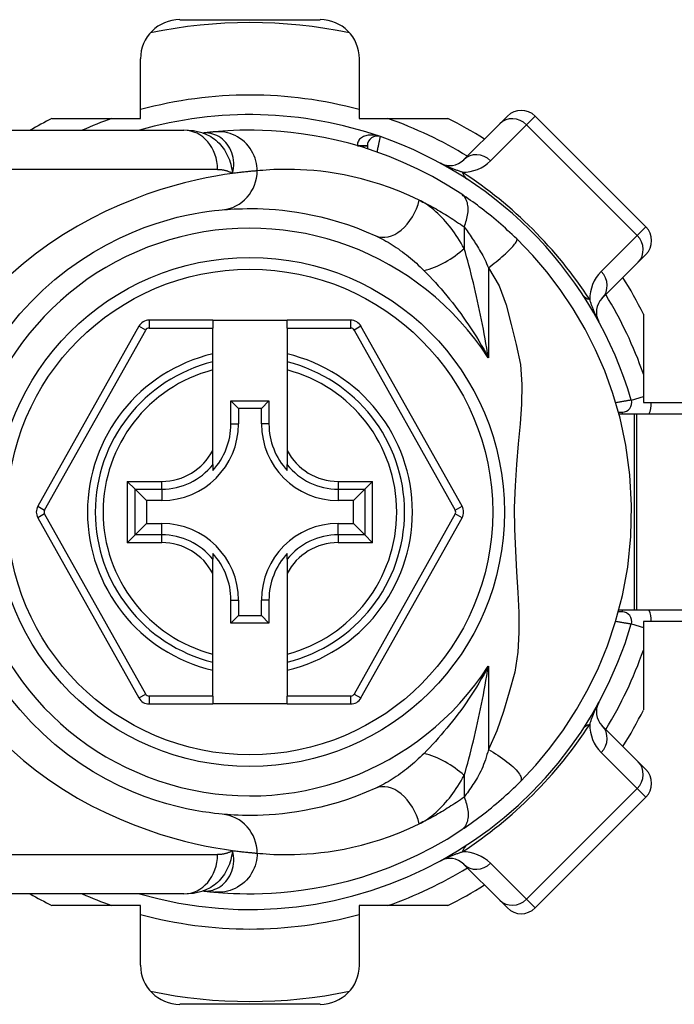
# Model space of a CAD drawing. Header units: inches. Extents: x 2 to 128, y 2 to 83.
# Tile 12 of 100: x 7.938 to 8.801, y 29.51 to 30.807. Entities that reach past the tile are written whole.
import ezdxf

# ---------------------------------------------------------------- set-up
doc = ezdxf.new("R2010")
doc.units = ezdxf.units.IN
doc.header["$LTSCALE"] = 7.686019
doc.header["$MEASUREMENT"] = 0
doc.layers.add('Visible Edges(ANSI)', color=7, linetype='Continuous', lineweight=25)
doc.layers.add('Visible Tangent Edges(ANSI)', color=7, linetype='Continuous', lineweight=25)

msp = doc.modelspace()

# ---------------------------------------------------------------- linework, layer by layer
at = {"layer": 'Visible Edges(ANSI)'}
for p, q in [((8.1491, 30.8071), (8.3342, 30.8071)), ((8.0975, 30.677), (8.0975, 30.7556)), ((8.3857, 30.7556), (8.3857, 30.677)), ((7.9809, 30.677), (8.0975, 30.677)), ((8.3857, 30.677), (8.5024, 30.677)), ((8.5706, 30.6699), (8.5808, 30.6802)), ((8.7632, 30.5343), (8.6173, 30.6802)), ((7.8438, 30.6615), (8.1546, 30.6615)), ((8.5706, 30.6699), (8.5231, 30.6225)), ((8.1797, 30.6577), (8.1796, 30.6577)), ((8.3964, 30.641), (8.3964, 30.6371)), ((8.7632, 30.4978), (8.7529, 30.4876)), ((8.7055, 30.4402), (8.7529, 30.4876)), ((8.76, 30.4194), (8.76, 30.3028)), ((8.0953, 30.4034), (7.9622, 30.1662)), ((8.1926, 30.4113), (8.1088, 30.4113)), ((8.1926, 30.4113), (8.1926, 30.4009)), ((8.1926, 30.4113), (8.2906, 30.4113)), ((8.3744, 30.4113), (8.2906, 30.4113)), ((8.2906, 30.4009), (8.2906, 30.4113)), ((8.521, 30.1662), (8.3879, 30.4034)), ((8.1926, 30.367), (8.1926, 30.4009)), ((8.2906, 30.4009), (8.2906, 30.367)), ((8.1926, 30.3564), (8.1926, 30.367)), ((8.2906, 30.367), (8.2906, 30.3564)), ((8.1926, 30.3457), (8.1926, 30.3564)), ((8.2906, 30.3564), (8.2906, 30.3457)), ((8.1926, 30.2397), (8.1926, 30.3457)), ((8.2906, 30.3457), (8.2906, 30.2397)), ((8.2165, 30.3049), (8.2667, 30.3049)), ((8.2165, 30.3049), (8.2265, 30.295)), ((8.2165, 30.2747), (8.2165, 30.3049)), ((8.2667, 30.3049), (8.2568, 30.295)), ((8.2667, 30.3049), (8.2667, 30.2747)), ((8.76, 30.3028), (8.8385, 30.3028)), ((8.2568, 30.295), (8.2265, 30.295)), ((8.2265, 30.295), (8.2265, 30.2747)), ((8.2568, 30.2747), (8.2568, 30.295)), ((8.727, 30.2902), (8.7321, 30.2902)), ((8.7476, 30.2876), (8.7277, 30.2876)), ((8.7514, 30.2876), (8.7476, 30.2876)), ((8.9266, 30.2876), (8.7514, 30.2876)), ((8.1926, 30.221), (8.1926, 30.2397)), ((8.2906, 30.2397), (8.2906, 30.221)), ((8.1926, 30.221), (8.1926, 30.2132)), ((8.2906, 30.2132), (8.2906, 30.221)), ((8.0903, 30.1888), (8.08, 30.199)), ((8.4032, 30.199), (8.393, 30.1888)), ((8.0903, 30.1888), (8.1053, 30.1738)), ((8.393, 30.1888), (8.378, 30.1738)), ((8.1256, 30.1738), (8.1053, 30.1738)), ((8.1053, 30.1738), (8.1053, 30.1435)), ((8.378, 30.1738), (8.3577, 30.1738)), ((8.378, 30.1435), (8.378, 30.1738)), ((7.9622, 30.1511), (8.0953, 29.9137)), ((8.0903, 30.1285), (8.1053, 30.1435)), ((8.1053, 30.1435), (8.1256, 30.1435)), ((8.3577, 30.1435), (8.378, 30.1435)), ((8.393, 30.1285), (8.378, 30.1435)), ((8.3879, 29.9137), (8.5211, 30.1511)), ((8.08, 30.1182), (8.0903, 30.1285)), ((8.393, 30.1285), (8.4032, 30.1182)), ((8.1926, 30.1041), (8.1926, 30.0963)), ((8.2906, 30.0963), (8.2906, 30.1041)), ((8.1926, 30.0776), (8.1926, 30.0963)), ((8.2906, 30.0963), (8.2906, 30.0776)), ((8.1926, 29.9715), (8.1926, 30.0776)), ((8.2906, 30.0776), (8.2906, 29.9715)), ((8.2165, 30.0124), (8.2165, 30.0426)), ((8.2265, 30.0426), (8.2265, 30.0223)), ((8.2568, 30.0223), (8.2568, 30.0426)), ((8.2667, 30.0426), (8.2667, 30.0124)), ((8.7321, 30.0271), (8.727, 30.0271)), ((8.7277, 30.0297), (8.7476, 30.0297)), ((8.7476, 30.0297), (8.7514, 30.0297)), ((8.7514, 30.0297), (8.8305, 30.0297)), ((8.2165, 30.0124), (8.2265, 30.0223)), ((8.2667, 30.0124), (8.2165, 30.0124)), ((8.2265, 30.0223), (8.2568, 30.0223)), ((8.2667, 30.0124), (8.2568, 30.0223)), ((8.76, 30.0145), (8.76, 29.8979)), ((8.8385, 30.0145), (8.76, 30.0145)), ((8.1926, 29.9609), (8.1926, 29.9715)), ((8.1926, 29.9503), (8.1926, 29.9609)), ((8.2906, 29.9715), (8.2906, 29.9609)), ((8.2906, 29.9609), (8.2906, 29.9503)), ((8.1926, 29.9161), (8.1926, 29.9503)), ((8.2906, 29.9503), (8.2906, 29.9161)), ((8.1926, 29.9161), (8.1926, 29.9058)), ((8.2906, 29.9058), (8.2906, 29.9161)), ((8.1088, 29.9058), (8.1926, 29.9058)), ((8.2906, 29.9058), (8.1926, 29.9058)), ((8.2906, 29.9058), (8.3744, 29.9058)), ((8.7529, 29.8297), (8.7055, 29.8771)), ((8.7529, 29.8297), (8.7632, 29.8195)), ((8.6173, 29.6371), (8.7632, 29.783)), ((8.5231, 29.6948), (8.5706, 29.6473)), ((8.1546, 29.6558), (7.8438, 29.6558)), ((8.1796, 29.6596), (8.1797, 29.6596)), ((8.0975, 29.6403), (7.9809, 29.6403)), ((8.0975, 29.5617), (8.0975, 29.6403)), ((8.3857, 29.6403), (8.3857, 29.5617)), ((8.5024, 29.6403), (8.3857, 29.6403)), ((8.5808, 29.6371), (8.5706, 29.6473)), ((8.3342, 29.5102), (8.1491, 29.5102))]:
    msp.add_line(p, q, dxfattribs=at)
at = {"layer": 'Visible Edges(ANSI)', "flags": 128}
for points in [[(8.18, 30.6576), (8.1671, 30.6606), (8.1546, 30.6615)], [(8.5206, 30.5771), (8.5012, 30.5893), (8.4819, 30.6004), (8.4626, 30.6104), (8.4436, 30.6192), (8.4249, 30.6269), (8.4067, 30.6337), (8.3889, 30.6395), (8.3717, 30.6444), (8.3551, 30.6486), (8.3391, 30.652), (8.3238, 30.6548), (8.3091, 30.657), (8.2953, 30.6587), (8.2821, 30.6599), (8.2698, 30.6607), (8.2582, 30.6613), (8.2474, 30.6615), (8.2375, 30.6615), (8.2284, 30.6614), (8.2201, 30.6611), (8.2126, 30.6607), (8.206, 30.6603), (8.2003, 30.6598), (8.1954, 30.6594)], [(8.1954, 30.6594), (8.195, 30.6594), (8.1945, 30.6593), (8.194, 30.6593), (8.1935, 30.6592), (8.193, 30.6592), (8.1925, 30.6591), (8.1919, 30.6591), (8.1914, 30.659), (8.1908, 30.6589), (8.1901, 30.6589), (8.1895, 30.6588), (8.1889, 30.6588), (8.1882, 30.6587), (8.1875, 30.6586), (8.1868, 30.6585), (8.1861, 30.6585), (8.1854, 30.6584), (8.1846, 30.6583), (8.1838, 30.6582), (8.1831, 30.6581), (8.1822, 30.658), (8.1814, 30.6579), (8.1806, 30.6578), (8.1797, 30.6577)], [(8.593, 30.5184), (8.5901, 30.5213), (8.5871, 30.5241), (8.5841, 30.5269), (8.5811, 30.5296), (8.5781, 30.5324), (8.575, 30.5351), (8.5719, 30.5378), (8.5689, 30.5405), (8.5658, 30.5431), (8.5627, 30.5457), (8.5596, 30.5483), (8.5565, 30.5508), (8.5534, 30.5532), (8.5503, 30.5556), (8.5473, 30.558), (8.5442, 30.5603), (8.5412, 30.5626), (8.5382, 30.5648), (8.5352, 30.567), (8.5322, 30.5691), (8.5292, 30.5712), (8.5263, 30.5732), (8.5234, 30.5751), (8.5206, 30.5771)], [(8.2049, 30.5567), (8.2081, 30.557), (8.2119, 30.5573), (8.2161, 30.5576), (8.2208, 30.5578), (8.226, 30.5581), (8.2317, 30.5582), (8.2378, 30.5584), (8.2445, 30.5584), (8.2516, 30.5583), (8.2591, 30.558), (8.2671, 30.5576), (8.2755, 30.5569), (8.2844, 30.5561), (8.2937, 30.555), (8.3035, 30.5536), (8.3136, 30.5518), (8.3242, 30.5497), (8.3352, 30.5473), (8.3465, 30.5444), (8.3582, 30.541), (8.3701, 30.5372), (8.3823, 30.5328), (8.3947, 30.5279), (8.4073, 30.5224)], [(7.9249, 30.4025), (7.9387, 30.4195), (7.9534, 30.4356), (7.9688, 30.4507), (7.9848, 30.4649), (8.0013, 30.4781), (8.0183, 30.4901), (8.0354, 30.501), (8.0526, 30.5107), (8.0697, 30.5193), (8.0864, 30.5268), (8.1025, 30.5333), (8.118, 30.5388), (8.1325, 30.5432), (8.1459, 30.5468), (8.1582, 30.5497), (8.1694, 30.5519), (8.1792, 30.5536), (8.1877, 30.5549), (8.1949, 30.5557), (8.2007, 30.5563), (8.2049, 30.5567)], [(8.5978, 29.8037), (8.6181, 29.8252), (8.6367, 29.8474), (8.6546, 29.8718), (8.6719, 29.8984), (8.6872, 29.9255), (8.7007, 29.9533), (8.7127, 29.9825), (8.7233, 30.0142), (8.7323, 30.0486), (8.7392, 30.0861), (8.7435, 30.1262), (8.7444, 30.167), (8.7421, 30.2077), (8.7368, 30.2466), (8.7291, 30.2823), (8.7197, 30.3148), (8.7089, 30.3445), (8.6968, 30.3724), (8.6831, 30.3994), (8.6673, 30.4263), (8.6502, 30.4518), (8.6328, 30.4748), (8.6141, 30.4966), (8.593, 30.5184)], [(8.2049, 29.7606), (8.2007, 29.761), (8.195, 29.7616), (8.1878, 29.7626), (8.1792, 29.7638), (8.1693, 29.7655), (8.1581, 29.7677), (8.1458, 29.7706), (8.1323, 29.7742), (8.1177, 29.7787), (8.1022, 29.7841), (8.0861, 29.7906), (8.0694, 29.7981), (8.0524, 29.8066), (8.0353, 29.8163), (8.0182, 29.8272), (8.0013, 29.8392), (7.9848, 29.8524), (7.9688, 29.8667), (7.9535, 29.8819), (7.9389, 29.898), (7.925, 29.9149)], [(8.4073, 29.7949), (8.3947, 29.7894), (8.3822, 29.7844), (8.37, 29.7801), (8.358, 29.7762), (8.3464, 29.7729), (8.335, 29.77), (8.3241, 29.7675), (8.3135, 29.7654), (8.3034, 29.7637), (8.2936, 29.7623), (8.2843, 29.7612), (8.2755, 29.7603), (8.267, 29.7597), (8.259, 29.7593), (8.2515, 29.759), (8.2444, 29.7589), (8.2378, 29.7589), (8.2316, 29.759), (8.226, 29.7592), (8.2208, 29.7594), (8.2161, 29.7597), (8.2119, 29.76), (8.2081, 29.7603), (8.2049, 29.7606)], [(8.5206, 29.7402), (8.5237, 29.7423), (8.5268, 29.7445), (8.53, 29.7467), (8.5332, 29.7489), (8.5365, 29.7513), (8.5398, 29.7537), (8.5431, 29.7561), (8.5464, 29.7586), (8.5497, 29.7612), (8.553, 29.7638), (8.5564, 29.7664), (8.5597, 29.7691), (8.563, 29.7719), (8.5663, 29.7746), (8.5696, 29.7774), (8.5729, 29.7803), (8.5761, 29.7831), (8.5793, 29.786), (8.5825, 29.7889), (8.5856, 29.7918), (8.5887, 29.7947), (8.5918, 29.7977), (8.5948, 29.8007), (8.5978, 29.8037)], [(8.1954, 29.6579), (8.2003, 29.6575), (8.206, 29.657), (8.2126, 29.6566), (8.2201, 29.6562), (8.2284, 29.6559), (8.2375, 29.6558), (8.2474, 29.6558), (8.2582, 29.656), (8.2698, 29.6565), (8.2821, 29.6574), (8.2953, 29.6586), (8.3091, 29.6603), (8.3238, 29.6625), (8.3391, 29.6653), (8.3551, 29.6687), (8.3717, 29.6729), (8.3889, 29.6778), (8.4067, 29.6836), (8.4249, 29.6904), (8.4436, 29.6981), (8.4626, 29.7069), (8.4818, 29.7168), (8.5012, 29.7279), (8.5206, 29.7402)], [(8.1546, 29.6558), (8.1671, 29.6567), (8.18, 29.6597)], [(8.1797, 29.6596), (8.1806, 29.6595), (8.1814, 29.6594), (8.1822, 29.6593), (8.1831, 29.6592), (8.1838, 29.6591), (8.1846, 29.659), (8.1854, 29.6589), (8.1861, 29.6588), (8.1868, 29.6588), (8.1875, 29.6587), (8.1882, 29.6586), (8.1889, 29.6585), (8.1895, 29.6585), (8.1901, 29.6584), (8.1908, 29.6583), (8.1914, 29.6583), (8.1919, 29.6582), (8.1925, 29.6582), (8.193, 29.6581), (8.1935, 29.6581), (8.194, 29.658), (8.1945, 29.658), (8.195, 29.6579), (8.1954, 29.6579)]]:
    msp.add_lwpolyline(points, dxfattribs=at)
at = {"layer": 'Visible Edges(ANSI)'}
msp.add_circle((8.2416, 30.1586), 0.3353, dxfattribs=at)
for centre, radius, start, end in [((8.1491, 30.7556), 0.0516, 90, 180), ((8.2416, 30.1586), 0.6447, 78.2772, 101.7228), ((8.3342, 30.7556), 0.0516, 0, 90), ((8.599, 30.6619), 0.0258, 45, 135), ((8.2416, 30.1586), 0.5803, 116.7049, 119.9264), ((8.2416, 30.1586), 0.5235, 70.8354, 106.1388), ((8.2416, 30.1586), 0.5803, 57.8396, 63.2951), ((8.4092, 30.641), 0.0129, 70.8354, 180), ((8.2416, 30.1586), 0.5235, 16.3518, 70.8354), ((8.5049, 30.6407), 0.0258, 241.3611, 315), ((8.7449, 30.5161), 0.0258, 315, 45), ((8.2416, 30.1586), 0.5803, 26.7049, 32.1604), ((8.7237, 30.4219), 0.0258, 135, 208.6389), ((8.1088, 30.3958), 0.0155, 90, 150.6868), ((8.3744, 30.3958), 0.0155, 29.3132, 90), ((8.2416, 30.1586), 0.2037, 103.9164, 256.0836), ((8.2416, 30.1586), 0.2037, 283.9164, 76.0836), ((8.7321, 30.3025), 0.0124, 270, 16.3518), ((8.1256, 30.2747), 0.1009, 270, 0), ((8.1256, 30.2747), 0.091, 317.4826, 0), ((8.3577, 30.2747), 0.1009, 180, 270), ((8.3577, 30.2747), 0.091, 180, 222.5174), ((7.9757, 30.1586), 0.0155, 150.6868, 209.2912), ((8.5076, 30.1586), 0.0155, 330.7088, 29.3132), ((8.1256, 30.0426), 0.1009, 0, 90), ((8.3577, 30.0426), 0.1009, 90, 180), ((8.1256, 30.0426), 0.091, 0, 42.5174), ((8.3577, 30.0426), 0.091, 137.4826, 180), ((8.7321, 30.0147), 0.0124, 343.6482, 90), ((8.2416, 30.1586), 0.5235, 253.8612, 343.6482), ((8.1088, 29.9213), 0.0155, 209.2912, 270), ((8.3744, 29.9213), 0.0155, 270, 330.7088), ((8.7237, 29.8954), 0.0258, 151.3611, 225), ((8.2416, 30.1586), 0.5803, 327.8396, 333.2951), ((8.7449, 29.8012), 0.0258, 315, 45), ((8.5049, 29.6765), 0.0258, 45, 118.6389), ((8.2416, 30.1586), 0.5803, 296.7049, 302.1604), ((8.2416, 30.1586), 0.5803, 240.0736, 243.2951), ((8.599, 29.6553), 0.0258, 225, 315), ((8.1491, 29.5617), 0.0516, 180, 270), ((8.3342, 29.5617), 0.0516, 270, 0), ((8.2416, 30.1586), 0.6447, 258.2772, 281.7228)]:
    msp.add_arc(centre, radius, start, end, dxfattribs=at)
at = {"layer": 'Visible Tangent Edges(ANSI)'}
for p, q in [((8.6173, 30.6802), (8.6059, 30.6688)), ((8.5585, 30.6214), (8.6059, 30.6688)), ((8.6059, 30.6688), (8.7518, 30.5229)), ((8.3835, 30.6411), (8.3964, 30.641)), ((8.3964, 30.641), (8.384, 30.641)), ((8.199, 30.6099), (7.8438, 30.6099)), ((8.5238, 30.5341), (8.5238, 30.5058)), ((8.7518, 30.5229), (8.7632, 30.5343)), ((8.7518, 30.5229), (8.7044, 30.4755)), ((8.5557, 30.4802), (8.5557, 30.3617)), ((8.1043, 30.3983), (8.0953, 30.4034)), ((8.1088, 30.4113), (8.1088, 30.4009)), ((8.3744, 30.4009), (8.3744, 30.4113)), ((8.3879, 30.4034), (8.3789, 30.3983)), ((7.9712, 30.1612), (8.1043, 30.3983)), ((8.1088, 30.4009), (8.1926, 30.4009)), ((8.2906, 30.4009), (8.3744, 30.4009)), ((8.3789, 30.3983), (8.5121, 30.1612)), ((8.744, 30.306), (8.76, 30.3107)), ((8.7321, 30.2902), (8.7321, 30.2876)), ((8.7476, 30.2876), (8.7476, 30.0297)), ((8.7514, 30.0297), (8.7514, 30.2876)), ((8.2165, 30.2747), (8.2265, 30.2747)), ((8.2667, 30.2747), (8.2568, 30.2747)), ((8.08, 30.199), (8.1256, 30.199)), ((8.08, 30.199), (8.08, 30.1182)), ((8.1256, 30.1888), (8.1256, 30.199)), ((8.3577, 30.199), (8.4032, 30.199)), ((8.3577, 30.199), (8.3577, 30.1888)), ((8.4032, 30.1182), (8.4032, 30.199)), ((8.0903, 30.1888), (8.1256, 30.1888)), ((8.0903, 30.1285), (8.0903, 30.1888)), ((8.1256, 30.1888), (8.1256, 30.1738)), ((8.3577, 30.1888), (8.393, 30.1888)), ((8.3577, 30.1888), (8.3577, 30.1738)), ((8.393, 30.1888), (8.393, 30.1285)), ((7.9622, 30.1662), (7.9712, 30.1612)), ((7.9712, 30.1561), (7.9622, 30.1511)), ((8.1043, 29.9187), (7.9712, 30.1561)), ((8.5121, 30.1561), (8.3789, 29.9187)), ((8.5121, 30.1612), (8.521, 30.1662)), ((8.5211, 30.1511), (8.5121, 30.1561)), ((8.1256, 30.1285), (8.1256, 30.1435)), ((8.3577, 30.1285), (8.3577, 30.1435)), ((8.1256, 30.1182), (8.08, 30.1182)), ((8.1256, 30.1285), (8.0903, 30.1285)), ((8.1256, 30.1182), (8.1256, 30.1285)), ((8.3577, 30.1285), (8.3577, 30.1182)), ((8.393, 30.1285), (8.3577, 30.1285)), ((8.4032, 30.1182), (8.3577, 30.1182)), ((8.2165, 30.0426), (8.2265, 30.0426)), ((8.2667, 30.0426), (8.2568, 30.0426)), ((8.7321, 30.0297), (8.7321, 30.0271)), ((8.744, 30.0113), (8.76, 30.0066)), ((8.5557, 29.9556), (8.5557, 29.8457)), ((8.0953, 29.9137), (8.1043, 29.9187)), ((8.1088, 29.9161), (8.1088, 29.9058)), ((8.1926, 29.9161), (8.1088, 29.9161)), ((8.3744, 29.9161), (8.2906, 29.9161)), ((8.3744, 29.9058), (8.3744, 29.9161)), ((8.3789, 29.9187), (8.3879, 29.9137)), ((8.7044, 29.8418), (8.7518, 29.7944)), ((8.5238, 29.8115), (8.5238, 29.7831)), ((8.7518, 29.7944), (8.6059, 29.6485)), ((8.7632, 29.783), (8.7518, 29.7944)), ((7.8438, 29.7073), (8.199, 29.7073)), ((8.6059, 29.6485), (8.5585, 29.6959)), ((8.6059, 29.6485), (8.6173, 29.6371))]:
    msp.add_line(p, q, dxfattribs=at)
at = {"layer": 'Visible Tangent Edges(ANSI)', "flags": 128}
for points in [[(8.1814, 30.6578), (8.1813, 30.6578), (8.1812, 30.6578), (8.1811, 30.6578), (8.181, 30.6578), (8.1809, 30.6578), (8.1808, 30.6578), (8.1808, 30.6578), (8.1807, 30.6578), (8.1806, 30.6578), (8.1805, 30.6578), (8.1805, 30.6578), (8.1804, 30.6578), (8.1803, 30.6578), (8.1803, 30.6578), (8.1802, 30.6578), (8.1801, 30.6577), (8.1801, 30.6577), (8.18, 30.6577), (8.18, 30.6577), (8.1799, 30.6577), (8.1799, 30.6577), (8.1798, 30.6577), (8.1798, 30.6577), (8.1797, 30.6577)], [(8.18, 30.6576), (8.1826, 30.6567), (8.1851, 30.6556), (8.1876, 30.6544), (8.19, 30.6531), (8.1923, 30.6516), (8.1946, 30.65), (8.1968, 30.6483), (8.1989, 30.6464), (8.2009, 30.6445), (8.2028, 30.6424), (8.2047, 30.6402), (8.2064, 30.6379), (8.208, 30.6355), (8.2095, 30.6331), (8.2109, 30.6305), (8.2122, 30.6279), (8.2134, 30.6252), (8.2145, 30.6224), (8.2154, 30.6196), (8.2163, 30.6167), (8.2171, 30.6137), (8.2177, 30.6107), (8.2183, 30.6077), (8.2187, 30.6045)], [(8.2187, 30.6045), (8.2195, 30.6081), (8.22, 30.6117), (8.2202, 30.6152), (8.2202, 30.6187), (8.2199, 30.6221), (8.2194, 30.6255), (8.2186, 30.6287), (8.2177, 30.6319), (8.2165, 30.6349), (8.2151, 30.6378), (8.2135, 30.6405), (8.2118, 30.6431), (8.2098, 30.6455), (8.2077, 30.6477), (8.2055, 30.6497), (8.2032, 30.6515), (8.2007, 30.6531), (8.1981, 30.6545), (8.1955, 30.6556), (8.1927, 30.6565), (8.1899, 30.6572), (8.1871, 30.6577), (8.1842, 30.6579), (8.1814, 30.6578)], [(8.2511, 30.608), (8.251, 30.6113), (8.2507, 30.6145), (8.2501, 30.6179), (8.2494, 30.6212), (8.2483, 30.6246), (8.2471, 30.628), (8.2456, 30.6313), (8.2438, 30.6345), (8.2418, 30.6376), (8.2396, 30.6406), (8.2371, 30.6435), (8.2344, 30.6461), (8.2316, 30.6486), (8.2285, 30.6508), (8.2254, 30.6528), (8.2221, 30.6545), (8.2188, 30.656), (8.2154, 30.6572), (8.212, 30.6582), (8.2086, 30.6589), (8.2052, 30.6594), (8.2019, 30.6596), (8.1986, 30.6596), (8.1954, 30.6594)], [(8.4135, 30.6531), (8.4119, 30.6537), (8.4103, 30.6541), (8.4087, 30.6545), (8.407, 30.6548), (8.4054, 30.655), (8.4038, 30.6552), (8.4021, 30.6552), (8.4005, 30.6552), (8.3989, 30.6551), (8.3972, 30.6549), (8.3956, 30.6547), (8.3941, 30.6543), (8.3926, 30.6538), (8.3911, 30.6532), (8.3897, 30.6525), (8.3884, 30.6517), (8.3872, 30.6508), (8.3861, 30.6497), (8.3851, 30.6485), (8.3844, 30.6472), (8.3838, 30.6458), (8.3835, 30.6443), (8.3833, 30.6427), (8.3835, 30.6411)], [(8.4092, 30.6328), (8.4095, 30.6341), (8.4098, 30.6353), (8.4101, 30.6366), (8.4103, 30.6379), (8.4106, 30.6391), (8.4108, 30.6404), (8.4111, 30.6416), (8.4113, 30.6427), (8.4116, 30.6439), (8.4118, 30.6449), (8.412, 30.646), (8.4122, 30.647), (8.4124, 30.6479), (8.4126, 30.6488), (8.4127, 30.6496), (8.4129, 30.6503), (8.413, 30.6509), (8.4131, 30.6515), (8.4132, 30.652), (8.4133, 30.6524), (8.4134, 30.6527), (8.4134, 30.653), (8.4135, 30.6531), (8.4135, 30.6531)], [(8.199, 30.6099), (8.1999, 30.6099), (8.2008, 30.6099), (8.2017, 30.6099), (8.2026, 30.6098), (8.2035, 30.6097), (8.2043, 30.6096), (8.2052, 30.6095), (8.2061, 30.6094), (8.2069, 30.6092), (8.2078, 30.609), (8.2086, 30.6088), (8.2094, 30.6086), (8.2103, 30.6084), (8.2111, 30.6081), (8.2119, 30.6079), (8.2127, 30.6076), (8.2135, 30.6073), (8.2143, 30.6069), (8.215, 30.6066), (8.2158, 30.6062), (8.2165, 30.6058), (8.2173, 30.6054), (8.218, 30.605), (8.2187, 30.6045)], [(8.4647, 30.5694), (8.4514, 30.5755), (8.4383, 30.5811), (8.4254, 30.586), (8.4128, 30.5903), (8.4005, 30.5941), (8.3886, 30.5974), (8.377, 30.6002), (8.3658, 30.6026), (8.3551, 30.6045), (8.3448, 30.6061), (8.335, 30.6074), (8.3256, 30.6083), (8.3167, 30.609), (8.3083, 30.6095), (8.3003, 30.6098), (8.2928, 30.6099), (8.2858, 30.6099), (8.2793, 30.6098), (8.2733, 30.6096), (8.2678, 30.6093), (8.2629, 30.609), (8.2584, 30.6087), (8.2545, 30.6084), (8.2511, 30.608)], [(8.5214, 30.6063), (8.5204, 30.6066), (8.5195, 30.6069), (8.5185, 30.6073), (8.5175, 30.6076), (8.5165, 30.608), (8.5155, 30.6083), (8.5144, 30.6087), (8.5134, 30.6091), (8.5123, 30.6095), (8.5112, 30.6099), (8.5101, 30.6103), (8.509, 30.6108), (8.5079, 30.6112), (8.5068, 30.6117), (8.5056, 30.6121), (8.5044, 30.6126), (8.5032, 30.6131), (8.5019, 30.6137), (8.5007, 30.6142), (8.4993, 30.6148), (8.4979, 30.6154), (8.4965, 30.6161), (8.4948, 30.6169), (8.4925, 30.6181)], [(8.2187, 30.6045), (8.2083, 30.603), (8.1967, 30.6011), (8.1839, 30.5987), (8.1702, 30.5958), (8.1554, 30.5922), (8.1397, 30.588), (8.1231, 30.583), (8.1059, 30.5772), (8.0882, 30.5705), (8.07, 30.563), (8.0516, 30.5547), (8.033, 30.5454), (8.0145, 30.5353), (7.9961, 30.5243), (7.9781, 30.5123), (7.9605, 30.4995), (7.9433, 30.4859), (7.9268, 30.4715)], [(8.2511, 30.608), (8.2503, 30.608), (8.2495, 30.6079), (8.2486, 30.6078), (8.2477, 30.6078), (8.2467, 30.6077), (8.2457, 30.6076), (8.2446, 30.6075), (8.2435, 30.6074), (8.2423, 30.6073), (8.2411, 30.6072), (8.2398, 30.607), (8.2385, 30.6069), (8.2371, 30.6068), (8.2357, 30.6066), (8.2342, 30.6064), (8.2327, 30.6063), (8.2311, 30.6061), (8.2295, 30.6059), (8.2278, 30.6057), (8.2261, 30.6055), (8.2243, 30.6053), (8.2225, 30.605), (8.2206, 30.6048), (8.2187, 30.6045)], [(8.5238, 30.5341), (8.5247, 30.5363), (8.5255, 30.5386), (8.5262, 30.5408), (8.5269, 30.5431), (8.5275, 30.5453), (8.5279, 30.5476), (8.5283, 30.5498), (8.5286, 30.552), (8.5289, 30.5542), (8.529, 30.5563), (8.529, 30.5583), (8.5289, 30.5603), (8.5287, 30.5623), (8.5284, 30.5641), (8.528, 30.5659), (8.5275, 30.5675), (8.5269, 30.5691), (8.5262, 30.5706), (8.5255, 30.5719), (8.5246, 30.5732), (8.5237, 30.5743), (8.5227, 30.5753), (8.5217, 30.5763), (8.5206, 30.5771)], [(8.4647, 30.5694), (8.4671, 30.5682), (8.4695, 30.5669), (8.472, 30.5657), (8.4744, 30.5644), (8.4769, 30.5632), (8.4793, 30.5619), (8.4818, 30.5605), (8.4842, 30.5592), (8.4867, 30.5578), (8.4892, 30.5564), (8.4916, 30.5549), (8.4941, 30.5535), (8.4966, 30.552), (8.4991, 30.5505), (8.5015, 30.549), (8.504, 30.5474), (8.5065, 30.5459), (8.509, 30.5443), (8.5114, 30.5426), (8.5139, 30.541), (8.5164, 30.5393), (8.5189, 30.5376), (8.5213, 30.5359), (8.5238, 30.5341)], [(8.5238, 30.5058), (8.5218, 30.5093), (8.5198, 30.5128), (8.5177, 30.5163), (8.5156, 30.5196), (8.5134, 30.523), (8.5112, 30.5262), (8.5089, 30.5294), (8.5066, 30.5325), (8.5042, 30.5355), (8.5018, 30.5384), (8.4994, 30.5413), (8.4969, 30.544), (8.4944, 30.5467), (8.4919, 30.5493), (8.4893, 30.5518), (8.4866, 30.5542), (8.484, 30.5565), (8.4813, 30.5587), (8.4786, 30.5608), (8.4758, 30.5628), (8.4731, 30.5646), (8.4703, 30.5663), (8.4675, 30.5679), (8.4647, 30.5694)], [(8.5238, 30.5341), (8.5251, 30.5324), (8.5264, 30.5307), (8.5277, 30.5289), (8.529, 30.527), (8.5304, 30.5251), (8.5317, 30.5231), (8.5331, 30.5211), (8.5344, 30.5191), (8.5358, 30.517), (8.5372, 30.5149), (8.5385, 30.5127), (8.5399, 30.5105), (8.5413, 30.5083), (8.5427, 30.506), (8.5441, 30.5037), (8.5455, 30.5013), (8.5469, 30.4989), (8.5482, 30.4965), (8.5496, 30.494), (8.5509, 30.4914), (8.5522, 30.4887), (8.5534, 30.486), (8.5546, 30.4831), (8.5557, 30.4802)], [(8.4073, 30.5224), (8.41, 30.5212), (8.4127, 30.5198), (8.4154, 30.5184), (8.4181, 30.517), (8.4208, 30.5155), (8.4235, 30.5139), (8.4263, 30.5122), (8.429, 30.5105), (8.4317, 30.5088), (8.4344, 30.507), (8.4371, 30.5051), (8.4397, 30.5032), (8.4424, 30.5013), (8.4451, 30.4993), (8.4477, 30.4972), (8.4503, 30.4951), (8.453, 30.4929), (8.4556, 30.4907), (8.4582, 30.4885), (8.4608, 30.4862), (8.4633, 30.4838), (8.4659, 30.4814), (8.4684, 30.479), (8.4709, 30.4765)], [(8.5557, 30.4802), (8.5582, 30.4822), (8.5608, 30.4841), (8.5634, 30.4862), (8.5659, 30.4883), (8.5685, 30.4904), (8.5711, 30.4925), (8.5735, 30.4946), (8.5759, 30.4968), (8.5783, 30.4989), (8.5804, 30.5009), (8.5825, 30.5029), (8.5844, 30.5048), (8.5862, 30.5066), (8.5877, 30.5084), (8.5891, 30.51), (8.5903, 30.5115), (8.5913, 30.5128), (8.5921, 30.514), (8.5927, 30.5151), (8.5931, 30.5161), (8.5933, 30.5169), (8.5934, 30.5175), (8.5932, 30.518), (8.593, 30.5184)], [(8.5557, 30.3617), (8.5546, 30.368), (8.5536, 30.3743), (8.5525, 30.3806), (8.5514, 30.3869), (8.5502, 30.3932), (8.5491, 30.3995), (8.5479, 30.4057), (8.5466, 30.4119), (8.5454, 30.4181), (8.5441, 30.4242), (8.5428, 30.4303), (8.5415, 30.4364), (8.5401, 30.4424), (8.5387, 30.4484), (8.5373, 30.4544), (8.5359, 30.4603), (8.5345, 30.4662), (8.533, 30.4721), (8.5315, 30.4779), (8.53, 30.4836), (8.5285, 30.4893), (8.5269, 30.4949), (8.5254, 30.5004), (8.5238, 30.5058)], [(8.5557, 30.4802), (8.5698, 30.4564), (8.579, 30.4314), (8.5858, 30.4056), (8.5925, 30.3793), (8.5978, 30.3529), (8.5997, 30.3268), (8.5992, 30.3009), (8.5974, 30.2748), (8.595, 30.2483), (8.5927, 30.221), (8.5908, 30.1929), (8.5898, 30.1644), (8.5901, 30.1361), (8.5913, 30.1077), (8.5929, 30.0799), (8.5945, 30.0528), (8.5957, 30.0263), (8.596, 30.0001), (8.5946, 29.974), (8.5905, 29.9476), (8.5832, 29.9214), (8.5754, 29.8957), (8.567, 29.8705), (8.5557, 29.8457)], [(8.4709, 30.4765), (8.4746, 30.4728), (8.4784, 30.4689), (8.4821, 30.4649), (8.4859, 30.4608), (8.4897, 30.4567), (8.4934, 30.4524), (8.4972, 30.448), (8.5009, 30.4436), (8.5046, 30.4391), (8.5083, 30.4344), (8.512, 30.4298), (8.5156, 30.425), (8.5192, 30.4201), (8.5227, 30.4152), (8.5262, 30.4102), (8.5297, 30.4051), (8.5331, 30.3999), (8.5365, 30.3947), (8.5399, 30.3894), (8.5431, 30.384), (8.5464, 30.3785), (8.5495, 30.373), (8.5526, 30.3673), (8.5557, 30.3617)], [(8.7011, 30.4096), (8.6999, 30.4119), (8.6991, 30.4135), (8.6984, 30.415), (8.6978, 30.4163), (8.6972, 30.4177), (8.6966, 30.419), (8.6961, 30.4202), (8.6956, 30.4214), (8.6951, 30.4226), (8.6946, 30.4238), (8.6942, 30.4249), (8.6937, 30.4261), (8.6933, 30.4272), (8.6929, 30.4283), (8.6925, 30.4293), (8.6921, 30.4304), (8.6917, 30.4314), (8.6913, 30.4325), (8.6909, 30.4335), (8.6906, 30.4345), (8.6902, 30.4355), (8.6899, 30.4365), (8.6896, 30.4375), (8.6892, 30.4384)], [(8.744, 30.306), (8.7439, 30.306), (8.7438, 30.306), (8.7435, 30.306), (8.7432, 30.3059), (8.7428, 30.3058), (8.7423, 30.3058), (8.7418, 30.3057), (8.7411, 30.3056), (8.7404, 30.3054), (8.7396, 30.3053), (8.7387, 30.3052), (8.7378, 30.305), (8.7368, 30.3048), (8.7358, 30.3047), (8.7347, 30.3045), (8.7336, 30.3043), (8.7324, 30.3041), (8.7312, 30.3039), (8.7299, 30.3037), (8.7287, 30.3034), (8.7274, 30.3032), (8.7261, 30.303), (8.7248, 30.3028), (8.7235, 30.3025)], [(8.7235, 30.0147), (8.7248, 30.0145), (8.7261, 30.0143), (8.7274, 30.0141), (8.7287, 30.0138), (8.7299, 30.0136), (8.7312, 30.0134), (8.7324, 30.0132), (8.7335, 30.013), (8.7347, 30.0128), (8.7358, 30.0126), (8.7368, 30.0125), (8.7378, 30.0123), (8.7387, 30.0121), (8.7396, 30.012), (8.7404, 30.0119), (8.7411, 30.0117), (8.7418, 30.0116), (8.7423, 30.0115), (8.7428, 30.0114), (8.7432, 30.0114), (8.7436, 30.0113), (8.7438, 30.0113), (8.7439, 30.0113), (8.744, 30.0113)], [(8.5557, 29.9556), (8.5526, 29.95), (8.5495, 29.9443), (8.5464, 29.9388), (8.5431, 29.9333), (8.5399, 29.9279), (8.5365, 29.9226), (8.5332, 29.9174), (8.5297, 29.9122), (8.5263, 29.9071), (8.5228, 29.9021), (8.5192, 29.8972), (8.5156, 29.8923), (8.512, 29.8876), (8.5084, 29.8829), (8.5047, 29.8783), (8.501, 29.8738), (8.4972, 29.8693), (8.4935, 29.865), (8.4897, 29.8607), (8.4859, 29.8565), (8.4822, 29.8524), (8.4784, 29.8484), (8.4746, 29.8445), (8.4709, 29.8407)], [(8.5238, 29.8115), (8.5254, 29.8169), (8.5269, 29.8224), (8.5285, 29.828), (8.53, 29.8337), (8.5315, 29.8395), (8.533, 29.8453), (8.5345, 29.8511), (8.5359, 29.857), (8.5374, 29.863), (8.5388, 29.8689), (8.5401, 29.8749), (8.5415, 29.881), (8.5428, 29.887), (8.5441, 29.8931), (8.5454, 29.8993), (8.5466, 29.9055), (8.5479, 29.9116), (8.5491, 29.9179), (8.5502, 29.9241), (8.5514, 29.9304), (8.5525, 29.9367), (8.5536, 29.943), (8.5546, 29.9493), (8.5557, 29.9556)], [(8.6892, 29.8789), (8.6896, 29.8798), (8.6899, 29.8808), (8.6902, 29.8818), (8.6906, 29.8828), (8.6909, 29.8838), (8.6913, 29.8848), (8.6917, 29.8858), (8.6921, 29.8869), (8.6925, 29.888), (8.6929, 29.889), (8.6933, 29.8901), (8.6937, 29.8912), (8.6942, 29.8924), (8.6946, 29.8935), (8.6951, 29.8947), (8.6956, 29.8959), (8.6961, 29.8971), (8.6966, 29.8983), (8.6972, 29.8996), (8.6978, 29.9009), (8.6984, 29.9023), (8.6991, 29.9038), (8.6999, 29.9054), (8.7011, 29.9077)], [(7.927, 29.8458), (7.9435, 29.8314), (7.9606, 29.8178), (7.9782, 29.8049), (7.9962, 29.793), (8.0145, 29.7819), (8.033, 29.7718), (8.0515, 29.7626), (8.0699, 29.7543), (8.088, 29.7468), (8.1058, 29.7402), (8.123, 29.7344), (8.1395, 29.7293), (8.1553, 29.7251), (8.1701, 29.7215), (8.1839, 29.7186), (8.1966, 29.7162), (8.2083, 29.7143), (8.2187, 29.7128)], [(8.5557, 29.8457), (8.5548, 29.8423), (8.5538, 29.839), (8.5528, 29.8357), (8.5517, 29.8324), (8.5506, 29.8292), (8.5494, 29.8261), (8.5482, 29.8231), (8.5469, 29.8201), (8.5456, 29.8172), (8.5442, 29.8144), (8.5428, 29.8117), (8.5414, 29.8091), (8.5399, 29.8067), (8.5384, 29.8043), (8.5369, 29.8019), (8.5354, 29.7996), (8.5339, 29.7974), (8.5324, 29.7952), (8.5309, 29.7931), (8.5295, 29.791), (8.528, 29.7889), (8.5266, 29.7869), (8.5252, 29.785), (8.5238, 29.7831)], [(8.5557, 29.8457), (8.5588, 29.8439), (8.5619, 29.8421), (8.565, 29.8402), (8.5682, 29.8382), (8.5713, 29.8361), (8.5744, 29.834), (8.5774, 29.8319), (8.5802, 29.8297), (8.583, 29.8275), (8.5856, 29.8253), (8.588, 29.8232), (8.5902, 29.8211), (8.5921, 29.819), (8.5939, 29.817), (8.5954, 29.8152), (8.5966, 29.8134), (8.5976, 29.8117), (8.5983, 29.8102), (8.5988, 29.8087), (8.599, 29.8075), (8.599, 29.8063), (8.5988, 29.8053), (8.5984, 29.8044), (8.5978, 29.8037)], [(8.4709, 29.8407), (8.4684, 29.8383), (8.4659, 29.8359), (8.4634, 29.8335), (8.4608, 29.8311), (8.4582, 29.8288), (8.4556, 29.8266), (8.453, 29.8244), (8.4504, 29.8222), (8.4477, 29.8201), (8.4451, 29.8181), (8.4424, 29.8161), (8.4398, 29.8141), (8.4371, 29.8122), (8.4344, 29.8103), (8.4317, 29.8085), (8.429, 29.8068), (8.4263, 29.8051), (8.4236, 29.8034), (8.4208, 29.8018), (8.4181, 29.8003), (8.4154, 29.7988), (8.4127, 29.7974), (8.41, 29.7961), (8.4073, 29.7949)], [(8.4647, 29.7479), (8.4675, 29.7494), (8.4703, 29.751), (8.4731, 29.7527), (8.4759, 29.7545), (8.4786, 29.7565), (8.4813, 29.7586), (8.484, 29.7608), (8.4867, 29.7631), (8.4893, 29.7655), (8.4919, 29.768), (8.4944, 29.7706), (8.497, 29.7733), (8.4994, 29.7761), (8.5019, 29.7789), (8.5043, 29.7819), (8.5066, 29.7849), (8.5089, 29.788), (8.5112, 29.7911), (8.5134, 29.7944), (8.5156, 29.7977), (8.5177, 29.8011), (8.5198, 29.8045), (8.5218, 29.808), (8.5238, 29.8115)], [(8.5238, 29.7831), (8.5213, 29.7814), (8.5188, 29.7796), (8.5163, 29.7779), (8.5139, 29.7762), (8.5114, 29.7746), (8.5089, 29.773), (8.5064, 29.7714), (8.504, 29.7698), (8.5015, 29.7683), (8.499, 29.7667), (8.4965, 29.7652), (8.4941, 29.7638), (8.4916, 29.7623), (8.4891, 29.7609), (8.4867, 29.7595), (8.4842, 29.7581), (8.4817, 29.7567), (8.4793, 29.7554), (8.4768, 29.7541), (8.4744, 29.7528), (8.4719, 29.7516), (8.4695, 29.7503), (8.4671, 29.7491), (8.4647, 29.7479)], [(8.5238, 29.7831), (8.5247, 29.7809), (8.5255, 29.7787), (8.5262, 29.7765), (8.5269, 29.7742), (8.5275, 29.772), (8.5279, 29.7697), (8.5283, 29.7675), (8.5286, 29.7653), (8.5289, 29.7631), (8.529, 29.761), (8.529, 29.7589), (8.5289, 29.7569), (8.5287, 29.755), (8.5284, 29.7532), (8.528, 29.7514), (8.5275, 29.7497), (8.5269, 29.7482), (8.5262, 29.7467), (8.5255, 29.7454), (8.5246, 29.7441), (8.5237, 29.743), (8.5227, 29.7419), (8.5217, 29.741), (8.5206, 29.7402)], [(8.2511, 29.7092), (8.2545, 29.7089), (8.2584, 29.7086), (8.2629, 29.7082), (8.2678, 29.7079), (8.2733, 29.7077), (8.2793, 29.7075), (8.2858, 29.7073), (8.2927, 29.7073), (8.3002, 29.7075), (8.3082, 29.7078), (8.3166, 29.7082), (8.3255, 29.7089), (8.3349, 29.7099), (8.3447, 29.7112), (8.355, 29.7127), (8.3657, 29.7147), (8.3768, 29.717), (8.3884, 29.7198), (8.4003, 29.7231), (8.4126, 29.7269), (8.4253, 29.7312), (8.4382, 29.7362), (8.4513, 29.7417), (8.4647, 29.7479)], [(8.2187, 29.7128), (8.2183, 29.7096), (8.2177, 29.7066), (8.2171, 29.7035), (8.2163, 29.7006), (8.2154, 29.6977), (8.2145, 29.6949), (8.2134, 29.6921), (8.2122, 29.6894), (8.2109, 29.6868), (8.2095, 29.6842), (8.208, 29.6817), (8.2064, 29.6794), (8.2047, 29.6771), (8.2028, 29.6749), (8.2009, 29.6728), (8.1989, 29.6708), (8.1968, 29.669), (8.1946, 29.6673), (8.1923, 29.6657), (8.19, 29.6642), (8.1876, 29.6629), (8.1851, 29.6617), (8.1826, 29.6606), (8.18, 29.6597)], [(8.1814, 29.6595), (8.1842, 29.6594), (8.1871, 29.6596), (8.1899, 29.6601), (8.1927, 29.6607), (8.1955, 29.6617), (8.1981, 29.6628), (8.2007, 29.6642), (8.2032, 29.6658), (8.2055, 29.6676), (8.2077, 29.6696), (8.2098, 29.6718), (8.2118, 29.6742), (8.2135, 29.6768), (8.2151, 29.6795), (8.2165, 29.6824), (8.2177, 29.6854), (8.2186, 29.6886), (8.2194, 29.6918), (8.2199, 29.6952), (8.2202, 29.6986), (8.2202, 29.7021), (8.22, 29.7056), (8.2195, 29.7092), (8.2187, 29.7128)], [(8.2511, 29.7092), (8.251, 29.706), (8.2507, 29.7027), (8.2501, 29.6994), (8.2494, 29.696), (8.2483, 29.6927), (8.2471, 29.6893), (8.2456, 29.686), (8.2438, 29.6828), (8.2418, 29.6796), (8.2396, 29.6767), (8.2371, 29.6738), (8.2344, 29.6712), (8.2316, 29.6687), (8.2285, 29.6665), (8.2254, 29.6645), (8.2221, 29.6628), (8.2188, 29.6613), (8.2154, 29.6601), (8.212, 29.6591), (8.2086, 29.6584), (8.2052, 29.6579), (8.2019, 29.6577), (8.1986, 29.6577), (8.1954, 29.6579)], [(8.2187, 29.7128), (8.218, 29.7123), (8.2173, 29.7119), (8.2165, 29.7115), (8.2158, 29.7111), (8.215, 29.7107), (8.2143, 29.7103), (8.2135, 29.71), (8.2127, 29.7097), (8.2119, 29.7094), (8.2111, 29.7091), (8.2103, 29.7089), (8.2094, 29.7087), (8.2086, 29.7084), (8.2078, 29.7082), (8.2069, 29.7081), (8.2061, 29.7079), (8.2052, 29.7078), (8.2043, 29.7077), (8.2035, 29.7076), (8.2026, 29.7075), (8.2017, 29.7074), (8.2008, 29.7074), (8.1999, 29.7073), (8.199, 29.7073)], [(8.2187, 29.7128), (8.2206, 29.7125), (8.2225, 29.7123), (8.2243, 29.712), (8.2261, 29.7118), (8.2278, 29.7116), (8.2295, 29.7114), (8.2311, 29.7112), (8.2327, 29.711), (8.2342, 29.7108), (8.2357, 29.7107), (8.2371, 29.7105), (8.2385, 29.7104), (8.2399, 29.7103), (8.2411, 29.7101), (8.2424, 29.71), (8.2435, 29.7099), (8.2447, 29.7098), (8.2457, 29.7097), (8.2468, 29.7096), (8.2477, 29.7095), (8.2486, 29.7094), (8.2495, 29.7094), (8.2503, 29.7093), (8.2511, 29.7092)], [(8.4925, 29.6992), (8.4948, 29.7004), (8.4965, 29.7012), (8.4979, 29.7018), (8.4993, 29.7025), (8.5007, 29.7031), (8.5019, 29.7036), (8.5032, 29.7041), (8.5044, 29.7047), (8.5056, 29.7051), (8.5068, 29.7056), (8.5079, 29.7061), (8.509, 29.7065), (8.5101, 29.707), (8.5112, 29.7074), (8.5123, 29.7078), (8.5134, 29.7082), (8.5144, 29.7086), (8.5155, 29.709), (8.5165, 29.7093), (8.5175, 29.7097), (8.5185, 29.71), (8.5195, 29.7104), (8.5204, 29.7107), (8.5214, 29.711)], [(8.1797, 29.6596), (8.1798, 29.6596), (8.1798, 29.6596), (8.1799, 29.6596), (8.1799, 29.6596), (8.18, 29.6596), (8.18, 29.6595), (8.1801, 29.6595), (8.1801, 29.6595), (8.1802, 29.6595), (8.1803, 29.6595), (8.1803, 29.6595), (8.1804, 29.6595), (8.1805, 29.6595), (8.1805, 29.6595), (8.1806, 29.6595), (8.1807, 29.6595), (8.1808, 29.6595), (8.1808, 29.6595), (8.1809, 29.6595), (8.181, 29.6595), (8.1811, 29.6595), (8.1812, 29.6595), (8.1813, 29.6595), (8.1814, 29.6595)]]:
    msp.add_lwpolyline(points, dxfattribs=at)
at = {"layer": 'Visible Tangent Edges(ANSI)'}
msp.add_circle((8.2416, 30.1586), 0.3198, dxfattribs=at)
for centre, radius, start, end in [((8.2416, 30.1586), 0.5493, 74.7906, 105.2094), ((8.2416, 30.1586), 0.5493, 109.3241, 113.7242), ((8.2416, 30.1586), 0.5493, 58.5764, 70.6759), ((8.522, 30.6578), 0.0516, 269.3413, 315), ((8.2074, 30.1244), 0.5751, 33.0901, 56.9099), ((8.2416, 30.1586), 0.3739, 32.8812, 327.1188), ((8.7408, 30.439), 0.0516, 135, 180.6587), ((8.2416, 30.1586), 0.5493, 19.3241, 31.4236), ((8.1088, 30.3958), 0.00516, 90, 150.6868), ((8.3744, 30.3958), 0.00516, 29.3132, 90), ((8.2416, 30.1586), 0.214, 103.2332, 256.7668), ((8.2416, 30.1586), 0.214, 283.2332, 76.7668), ((8.2416, 30.1586), 0.1934, 104.6748, 255.3252), ((8.2416, 30.1586), 0.1934, 284.6748, 75.3252), ((8.7321, 30.3025), 0.0382, 336.9277, 0.3097), ((8.1256, 30.2747), 0.0757, 270, 332.4148), ((8.3577, 30.2747), 0.0757, 207.5852, 270), ((8.1256, 30.2747), 0.0859, 270, 321.2903), ((8.3577, 30.2747), 0.0859, 218.7097, 270), ((7.9757, 30.1586), 0.00516, 150.6868, 209.2912), ((8.5076, 30.1586), 0.00516, 330.7088, 29.3132), ((8.1256, 30.0426), 0.0859, 38.7097, 90), ((8.1256, 30.0426), 0.0757, 27.5852, 90), ((8.3577, 30.0426), 0.0859, 90, 141.2903), ((8.3577, 30.0426), 0.0757, 90, 152.4148), ((8.7321, 30.0147), 0.0382, 359.6903, 23.0723), ((8.2416, 30.1586), 0.5493, 328.5764, 340.6759), ((8.1088, 29.9213), 0.00516, 209.2912, 270), ((8.3744, 29.9213), 0.00516, 270, 330.7088), ((8.2074, 30.1928), 0.5751, 303.0901, 326.9099), ((8.7408, 29.8783), 0.0516, 179.3413, 225), ((8.522, 29.6594), 0.0516, 45, 90.6587), ((8.2416, 30.1586), 0.5493, 289.3241, 301.4236), ((8.2416, 30.1586), 0.5493, 246.2758, 250.6759), ((8.2416, 30.1586), 0.5493, 254.7906, 285.2094)]:
    msp.add_arc(centre, radius, start, end, dxfattribs=at)
for centre, major_axis, ratio, start_param, end_param in [((8.5888, 30.6517), (-0.0182, 0.0182), 0.937622, 4.712389, 6.283185), ((8.1546, 30.6099), (0, 0.0516), 0.860915, 4.712389, 6.283185), ((8.163, 30.915), (0.0163, -0.2574), 0.394768, 0.00408, 0.020515), ((8.5414, 30.6043), (-0.0182, 0.0182), 0.937622, 4.712389, 6.283185), ((8.2002, 30.608), (0.0047, -0.0514), 0.987056, 0, 1.480007), ((8.5556, 30.6405), (-0.0282, -0.0432), 0.48633, 5.873981, 6.283185), ((8.4287, 30.5694), (-0.0214, -0.0469), 0.663135, 0, 1.864107), ((8.7347, 30.5058), (0.0182, -0.0182), 0.937622, 0, 1.570796), ((8.492, 30.5058), (0.0445, 0.026), 0.367954, 4.019795, 5.274641), ((8.6873, 30.4584), (0.0182, -0.0182), 0.937622, 0, 1.570796), ((8.7234, 30.4726), (-0.0432, -0.0282), 0.48633, 0, 0.409204), ((8.7234, 29.8447), (-0.0432, 0.0282), 0.48633, 5.873981, 6.283185), ((8.6873, 29.8589), (0.0182, 0.0182), 0.937622, 4.712389, 6.283185), ((8.492, 29.8115), (0.0445, -0.026), 0.367954, 1.008544, 2.26339), ((8.7347, 29.8115), (0.0182, 0.0182), 0.937622, 4.712389, 6.283185), ((8.4287, 29.7479), (-0.0214, 0.0469), 0.663135, 4.419079, 6.283185), ((8.2002, 29.7092), (0.0047, 0.0514), 0.987056, 4.803178, 6.283185), ((8.5556, 29.6768), (-0.0282, 0.0432), 0.48633, 0, 0.409204), ((8.1546, 29.7073), (0, -0.0516), 0.860915, 0, 1.570796), ((8.5414, 29.713), (-0.0182, -0.0182), 0.937622, 0, 1.570796), ((8.163, 29.4023), (0.0163, 0.2574), 0.394768, 6.26267, 6.279105), ((8.5888, 29.6656), (-0.0182, -0.0182), 0.937622, 0, 1.570796)]:
    msp.add_ellipse(centre, major_axis=major_axis, ratio=ratio, start_param=start_param, end_param=end_param, dxfattribs=at)

doc.saveas('drawing.dxf')
